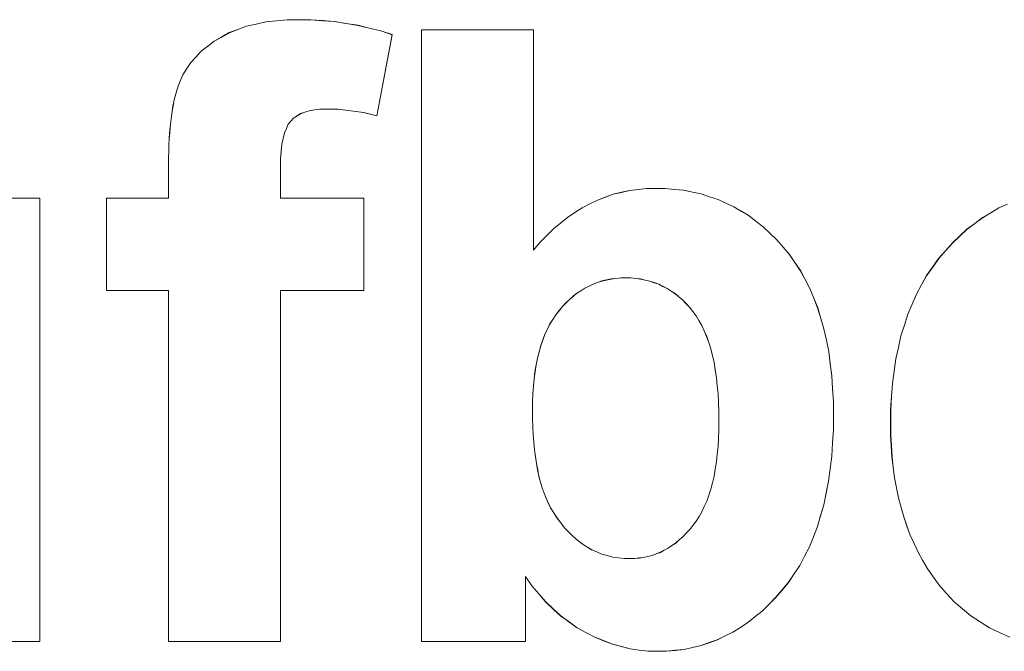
# Model space of a CAD drawing. Extents: x 229 to 926, y 37 to 878.
# Tile 100 of 194: x 327.02 to 331.05, y 819.52 to 822.1. Entities that reach past the tile are written whole.
import ezdxf

# ---------------------------------------------------------------- set-up
doc = ezdxf.new("R2010")
doc.units = 0
doc.layers.get('0').update_dxf_attribs({"lineweight": 13})
doc.layers.add('Beschriftung', color=7, linetype='Continuous', lineweight=25)
doc.layers.add('Beschriftung-A03ENJ5NI0', color=7, linetype='Continuous', lineweight=25)

# ---------------------------------------------------------------- blocks, each defined once
blk = doc.blocks.new('Referenz-A03ENJ5LI0', base_point=(255.7277, 65.704))
at = {"layer": 'Beschriftung', "color": 0, "lineweight": -2}
for p, q in [((327.9483, 822.0769), (327.9876, 822.0858)), ((327.9876, 822.0858), (328.0269, 822.0946)), ((328.0269, 822.0946), (328.0705, 822.099)), ((328.0705, 822.099), (328.1139, 822.1034)), ((328.1139, 822.1034), (328.1615, 822.1034)), ((328.1615, 822.1034), (328.2103, 822.1034)), ((328.2103, 822.1034), (328.2586, 822.0996)), ((328.2586, 822.0996), (328.307, 822.0958)), ((328.307, 822.0958), (328.3548, 822.0882)), ((328.3548, 822.0882), (328.4026, 822.0805)), ((328.4026, 822.0805), (328.4499, 822.0691)), ((327.8466, 822.0328), (327.8777, 822.0505)), ((327.8777, 822.0505), (327.913, 822.0637)), ((327.913, 822.0637), (327.9483, 822.0769)), ((328.4499, 822.0691), (328.4972, 822.0577)), ((328.544, 822.0424), (328.4813, 821.7102)), ((328.4972, 822.0577), (328.544, 822.0424)), ((328.6638, 819.5615), (328.6638, 822.0615)), ((328.6638, 822.0615), (329.1211, 822.0615)), ((329.1211, 822.0615), (329.1211, 821.1612)), ((327.7893, 821.9949), (327.8155, 822.0152)), ((327.8155, 822.0152), (327.8466, 822.0328)), ((327.7417, 821.9518), (327.763, 821.9746)), ((327.763, 821.9746), (327.7893, 821.9949)), ((327.7038, 821.9035), (327.7202, 821.9289)), ((327.7202, 821.9289), (327.7417, 821.9518)), ((327.6757, 821.8499), (327.6873, 821.878)), ((327.6873, 821.878), (327.7038, 821.9035)), ((327.6699, 821.8359), (327.6757, 821.8499)), ((327.6554, 821.7865), (327.6598, 821.8042)), ((327.6598, 821.8042), (327.6648, 821.82)), ((327.6648, 821.82), (327.6699, 821.8359)), ((327.6474, 821.7495), (327.6511, 821.7689)), ((327.6511, 821.7689), (327.6554, 821.7865)), ((327.641, 821.7087), (327.6439, 821.7299)), ((327.6439, 821.7299), (327.6474, 821.7495)), ((328.169, 821.7193), (328.1547, 821.7102)), ((328.1867, 821.7254), (328.169, 821.7193)), ((328.2045, 821.7315), (328.1867, 821.7254)), ((328.2258, 821.7345), (328.2045, 821.7315)), ((328.247, 821.7376), (328.2258, 821.7345)), ((328.2718, 821.7376), (328.247, 821.7376)), ((328.3222, 821.7376), (328.2718, 821.7376)), ((328.3746, 821.7307), (328.3222, 821.7376)), ((328.427, 821.7239), (328.3746, 821.7307)), ((328.4813, 821.7102), (328.427, 821.7239)), ((327.6359, 821.6644), (327.638, 821.6875)), ((327.638, 821.6875), (327.641, 821.7087)), ((328.1189, 821.6767), (328.1109, 821.6589)), ((328.1297, 821.6888), (328.1189, 821.6767)), ((328.1405, 821.701), (328.1297, 821.6888)), ((328.1547, 821.7102), (328.1405, 821.701)), ((327.6322, 821.6164), (327.6336, 821.6413)), ((327.6336, 821.6413), (327.6359, 821.6644)), ((328.1028, 821.6411), (328.0974, 821.6178)), ((328.1109, 821.6589), (328.1028, 821.6411)), ((327.6308, 821.5916), (327.6322, 821.6164)), ((328.0974, 821.6178), (328.0921, 821.5943)), ((327.6293, 821.5382), (327.6301, 821.5648)), ((327.6301, 821.5648), (327.6308, 821.5916)), ((328.0894, 821.5654), (328.0866, 821.5363)), ((328.0921, 821.5943), (328.0894, 821.5654)), ((327.6293, 821.5097), (327.6293, 821.5382)), ((328.0866, 821.5363), (328.0866, 821.5018)), ((327.6293, 821.3736), (327.6293, 821.5097)), ((328.0866, 821.5018), (328.0866, 821.3736)), ((329.4477, 821.39), (329.4813, 821.3979)), ((329.4813, 821.3979), (329.515, 821.4058)), ((329.515, 821.4058), (329.5499, 821.4097)), ((329.5499, 821.4097), (329.5847, 821.4136)), ((329.5847, 821.4136), (329.6209, 821.4136)), ((329.6209, 821.4136), (329.6602, 821.4136)), ((329.6602, 821.4136), (329.6978, 821.4099)), ((329.6978, 821.4099), (329.7355, 821.4061)), ((329.7355, 821.4061), (329.7715, 821.3986)), ((329.7715, 821.3986), (329.8074, 821.3912)), ((326.6457, 821.3736), (327.103, 821.3736)), ((327.103, 821.3736), (327.103, 819.5615)), ((327.3753, 821.3736), (327.6293, 821.3736)), ((327.3753, 820.9963), (327.3753, 821.3736)), ((328.0866, 821.3736), (328.4279, 821.3736)), ((328.4279, 821.3736), (328.4279, 820.9963)), ((329.3515, 821.3505), (329.3827, 821.3663)), ((329.3827, 821.3663), (329.4152, 821.3781)), ((329.4152, 821.3781), (329.4477, 821.39)), ((329.8074, 821.3912), (329.8416, 821.3799)), ((329.8416, 821.3799), (329.8759, 821.3687)), ((329.8759, 821.3687), (329.9085, 821.3537)), ((329.9085, 821.3537), (329.9411, 821.3388)), ((329.2602, 821.2953), (329.2902, 821.315)), ((329.2902, 821.315), (329.3202, 821.3347)), ((329.3202, 821.3347), (329.3515, 821.3505)), ((329.9411, 821.3388), (329.9719, 821.32)), ((329.9719, 821.32), (330.0028, 821.3013)), ((330.9573, 821.2941), (330.991, 821.3141)), ((330.991, 821.3141), (331.0246, 821.334)), ((331.0246, 821.334), (331.06, 821.3499)), ((329.2314, 821.2716), (329.2602, 821.2953)), ((330.0028, 821.3013), (330.0319, 821.279)), ((330.0319, 821.279), (330.0611, 821.2564)), ((330.9256, 821.2702), (330.9573, 821.2941)), ((329.175, 821.2204), (329.2026, 821.248)), ((329.2026, 821.248), (329.2314, 821.2716)), ((330.0611, 821.2564), (330.0885, 821.2302)), ((330.864, 821.2185), (330.8939, 821.2464)), ((330.8939, 821.2464), (330.9256, 821.2702)), ((329.1211, 821.1612), (329.1475, 821.1928)), ((329.1475, 821.1928), (329.175, 821.2204)), ((330.0885, 821.2302), (330.116, 821.2041)), ((330.116, 821.2041), (330.1417, 821.1741)), ((330.8341, 821.1906), (330.864, 821.2185)), ((330.1417, 821.1741), (330.1675, 821.1442)), ((330.778, 821.127), (330.8061, 821.1588)), ((330.8061, 821.1588), (330.8341, 821.1906)), ((330.1675, 821.1442), (330.19, 821.111)), ((330.7536, 821.0921), (330.778, 821.127)), ((330.19, 821.111), (330.2125, 821.0778)), ((330.2125, 821.0778), (330.2319, 821.0413)), ((330.729, 821.0572), (330.7536, 821.0921)), ((329.4013, 821.0352), (329.3834, 821.0289)), ((329.4201, 821.0394), (329.4013, 821.0352)), ((329.4389, 821.0435), (329.4201, 821.0394)), ((329.4584, 821.0457), (329.4389, 821.0435)), ((329.478, 821.0478), (329.4584, 821.0457)), ((329.4986, 821.0478), (329.478, 821.0478)), ((329.5194, 821.0478), (329.4986, 821.0478)), ((329.5393, 821.0456), (329.5194, 821.0478)), ((329.5593, 821.0435), (329.5393, 821.0456)), ((329.5783, 821.0392), (329.5593, 821.0435)), ((329.5973, 821.0349), (329.5783, 821.0392)), ((329.6154, 821.0285), (329.5973, 821.0349)), ((330.2319, 821.0413), (330.2512, 821.0048)), ((330.7081, 821.0191), (330.729, 821.0572)), ((327.6293, 820.9963), (327.3753, 820.9963)), ((327.6293, 819.5615), (327.6293, 820.9963)), ((328.4279, 820.9963), (328.0866, 820.9963)), ((328.0866, 820.9963), (328.0866, 819.5615)), ((329.3153, 820.9955), (329.2992, 820.985)), ((329.3315, 821.006), (329.3153, 820.9955)), ((329.3485, 821.0144), (329.3315, 821.006)), ((329.3656, 821.0227), (329.3485, 821.0144)), ((329.3834, 821.0289), (329.3656, 821.0227)), ((329.6334, 821.0221), (329.6154, 821.0285)), ((329.6505, 821.0135), (329.6334, 821.0221)), ((329.6677, 821.0049), (329.6505, 821.0135)), ((329.6839, 820.9942), (329.6677, 821.0049)), ((329.7001, 820.9834), (329.6839, 820.9942)), ((330.2512, 821.0048), (330.2674, 820.9651)), ((330.687, 820.9812), (330.7081, 821.0191)), ((329.2685, 820.96), (329.2541, 820.9453)), ((329.2839, 820.9725), (329.2685, 820.96)), ((329.2992, 820.985), (329.2839, 820.9725)), ((329.7154, 820.9705), (329.7001, 820.9834)), ((329.7306, 820.9578), (329.7154, 820.9705)), ((329.745, 820.9428), (329.7306, 820.9578)), ((330.2674, 820.9651), (330.2834, 820.9254)), ((330.6695, 820.9401), (330.687, 820.9812)), ((329.226, 820.914), (329.2125, 820.8973)), ((329.2396, 820.9307), (329.226, 820.914)), ((329.2541, 820.9453), (329.2396, 820.9307)), ((329.7592, 820.9278), (329.745, 820.9428)), ((329.7725, 820.9105), (329.7592, 820.9278)), ((329.786, 820.8934), (329.7725, 820.9105)), ((330.2834, 820.9254), (330.2963, 820.8825)), ((330.6521, 820.8993), (330.6695, 820.9401)), ((329.2006, 820.8784), (329.1887, 820.8595)), ((329.2125, 820.8973), (329.2006, 820.8784)), ((329.7977, 820.8736), (329.786, 820.8934)), ((329.8094, 820.8537), (329.7977, 820.8736)), ((330.2963, 820.8825), (330.3092, 820.8394)), ((330.638, 820.8552), (330.6521, 820.8993)), ((329.1785, 820.8384), (329.1684, 820.8173)), ((329.1887, 820.8595), (329.1785, 820.8384)), ((329.8195, 820.8311), (329.8094, 820.8537)), ((329.8295, 820.8086), (329.8195, 820.8311)), ((330.3092, 820.8394), (330.3189, 820.7932)), ((330.624, 820.8111), (330.638, 820.8552)), ((329.1599, 820.7941), (329.1514, 820.7708)), ((329.1684, 820.8173), (329.1599, 820.7941)), ((329.8379, 820.7833), (329.8295, 820.8086)), ((330.3189, 820.7932), (330.3285, 820.7469)), ((330.6135, 820.7639), (330.624, 820.8111)), ((329.1514, 820.7708), (329.1446, 820.7454)), ((329.8462, 820.7581), (329.8379, 820.7833)), ((329.8529, 820.7301), (329.8462, 820.7581)), ((330.6029, 820.7169), (330.6135, 820.7639)), ((329.1378, 820.72), (329.1327, 820.6925)), ((329.1446, 820.7454), (329.1378, 820.72)), ((329.8596, 820.7022), (329.8529, 820.7301)), ((330.3285, 820.7469), (330.3349, 820.6974)), ((330.5959, 820.6667), (330.6029, 820.7169)), ((329.1327, 820.6925), (329.1276, 820.6648)), ((329.8646, 820.6715), (329.8596, 820.7022)), ((329.8695, 820.6408), (329.8646, 820.6715)), ((330.3349, 820.6974), (330.3413, 820.6479)), ((329.1242, 820.6351), (329.1208, 820.6053)), ((329.1276, 820.6648), (329.1242, 820.6351)), ((329.8729, 820.6074), (329.8695, 820.6408)), ((330.3413, 820.6479), (330.3446, 820.5951)), ((330.5889, 820.6165), (330.5959, 820.6667)), ((329.1208, 820.6053), (329.1191, 820.5734)), ((329.8763, 820.5741), (329.8729, 820.6074)), ((330.3446, 820.5951), (330.3479, 820.5424)), ((330.5854, 820.5633), (330.5889, 820.6165)), ((329.1191, 820.5734), (329.1175, 820.5416)), ((329.878, 820.538), (329.8763, 820.5741)), ((330.5819, 820.5101), (330.5854, 820.5633)), ((329.1175, 820.5416), (329.1175, 820.5075)), ((329.1175, 820.5075), (329.1175, 820.4723)), ((329.8796, 820.502), (329.878, 820.538)), ((330.3479, 820.5424), (330.3479, 820.4863)), ((330.5819, 820.4539), (330.5819, 820.5101)), ((329.1175, 820.4723), (329.1188, 820.4394)), ((329.8796, 820.4632), (329.8796, 820.502)), ((330.3479, 820.4863), (330.3479, 820.4283)), ((329.1188, 820.4394), (329.1201, 820.4066)), ((329.8796, 820.4267), (329.8796, 820.4632)), ((330.3479, 820.4283), (330.3446, 820.3737)), ((330.5819, 820.4068), (330.5819, 820.4539)), ((329.1201, 820.4066), (329.1227, 820.376)), ((329.8763, 820.3587), (329.878, 820.3927)), ((329.878, 820.3927), (329.8796, 820.4267)), ((330.5846, 820.3617), (330.5819, 820.4068)), ((329.1227, 820.376), (329.1253, 820.3454)), ((329.873, 820.3272), (329.8763, 820.3587)), ((330.3446, 820.3737), (330.3413, 820.3191)), ((330.5873, 820.3167), (330.5846, 820.3617)), ((329.1253, 820.3454), (329.1292, 820.3171)), ((329.1292, 820.3171), (329.1333, 820.2889)), ((329.8697, 820.2956), (329.873, 820.3272)), ((330.3413, 820.3191), (330.3347, 820.2678)), ((330.5926, 820.2736), (330.5873, 820.3167)), ((329.1333, 820.2889), (329.1385, 820.2628)), ((329.8597, 820.2374), (329.8646, 820.2665)), ((329.8646, 820.2665), (329.8697, 820.2956)), ((330.3347, 820.2678), (330.3281, 820.2165)), ((330.5979, 820.2306), (330.5926, 820.2736)), ((329.1385, 820.2628), (329.1438, 820.2368)), ((329.1438, 820.2368), (329.1504, 820.2131)), ((329.853, 820.2107), (329.8597, 820.2374)), ((330.6059, 820.1896), (330.5979, 820.2306)), ((329.1504, 820.2131), (329.1569, 820.1895)), ((329.1569, 820.1895), (329.1649, 820.1681)), ((329.8465, 820.184), (329.853, 820.2107)), ((330.3281, 820.2165), (330.3183, 820.1685)), ((330.6139, 820.1485), (330.6059, 820.1896)), ((329.1649, 820.1681), (329.1728, 820.1467)), ((329.1728, 820.1467), (329.182, 820.1275)), ((329.8299, 820.1355), (329.8381, 820.1598)), ((329.8381, 820.1598), (329.8465, 820.184)), ((330.3183, 820.1685), (330.3084, 820.1206)), ((330.6246, 820.1096), (330.6139, 820.1485)), ((329.182, 820.1275), (329.1912, 820.1084)), ((329.1912, 820.1084), (329.2017, 820.0915)), ((329.81, 820.0919), (329.8199, 820.1136)), ((329.8199, 820.1136), (329.8299, 820.1355)), ((330.3084, 820.1206), (330.2952, 820.0759)), ((330.6353, 820.0706), (330.6246, 820.1096)), ((329.2017, 820.0915), (329.2166, 820.0677)), ((329.2166, 820.0677), (329.2326, 820.0468)), ((329.7867, 820.0531), (329.7983, 820.0724)), ((329.7983, 820.0724), (329.81, 820.0919)), ((330.2952, 820.0759), (330.2822, 820.0313)), ((330.6486, 820.0336), (330.6353, 820.0706)), ((329.2326, 820.0468), (329.2486, 820.026)), ((329.2486, 820.026), (329.2658, 820.008)), ((329.7602, 820.0193), (329.7735, 820.0362)), ((329.7735, 820.0362), (329.7867, 820.0531)), ((330.2822, 820.0313), (330.2658, 819.9899)), ((330.6619, 819.9967), (330.6486, 820.0336)), ((329.2658, 820.008), (329.2831, 819.9902)), ((329.2831, 819.9902), (329.3015, 819.9752)), ((329.7175, 819.9768), (329.7321, 819.9896)), ((329.7321, 819.9896), (329.7462, 820.0044)), ((329.7462, 820.0044), (329.7602, 820.0193)), ((330.2658, 819.9899), (330.2494, 819.9486)), ((330.6779, 819.9617), (330.6619, 819.9967)), ((329.3015, 819.9752), (329.32, 819.9604)), ((329.32, 819.9604), (329.3396, 819.9483)), ((329.3396, 819.9483), (329.3593, 819.9364)), ((329.6721, 819.943), (329.6875, 819.9536)), ((329.6875, 819.9536), (329.7028, 819.9641)), ((329.7028, 819.9641), (329.7175, 819.9768)), ((330.2494, 819.9486), (330.2296, 819.9107)), ((330.6939, 819.9268), (330.6779, 819.9617)), ((329.3593, 819.9364), (329.3801, 819.9275)), ((329.3801, 819.9275), (329.401, 819.9186)), ((329.401, 819.9186), (329.4232, 819.9126)), ((329.4232, 819.9126), (329.4452, 819.9066)), ((329.4452, 819.9066), (329.4685, 819.9036)), ((329.4685, 819.9036), (329.4918, 819.9007)), ((329.5534, 819.9028), (329.5716, 819.9049)), ((329.5716, 819.9049), (329.5889, 819.9091)), ((329.5889, 819.9091), (329.6065, 819.9134)), ((329.6065, 819.9134), (329.6232, 819.9198)), ((329.6232, 819.9198), (329.64, 819.926)), ((329.64, 819.926), (329.656, 819.9345)), ((329.656, 819.9345), (329.6721, 819.943)), ((330.2296, 819.9107), (330.2099, 819.8727)), ((330.7126, 819.8938), (330.6939, 819.9268)), ((329.4918, 819.9007), (329.5163, 819.9007)), ((329.5163, 819.9007), (329.5352, 819.9007)), ((329.5352, 819.9007), (329.5534, 819.9028)), ((330.2099, 819.8727), (330.1869, 819.838)), ((330.7313, 819.8609), (330.7126, 819.8938)), ((329.1143, 819.7896), (329.0884, 819.8275)), ((329.0884, 819.8275), (329.0884, 819.5615)), ((330.1869, 819.838), (330.1639, 819.8034)), ((330.7526, 819.83), (330.7313, 819.8609)), ((330.7796, 819.7914), (330.7526, 819.83)), ((329.1428, 819.7563), (329.1143, 819.7896)), ((330.1639, 819.8034), (330.1377, 819.7721)), ((330.8103, 819.7577), (330.7796, 819.7914)), ((329.1713, 819.723), (329.1428, 819.7563)), ((330.1377, 819.7721), (330.1114, 819.7407)), ((330.841, 819.7239), (330.8103, 819.7577)), ((329.2022, 819.6944), (329.1713, 819.723)), ((330.0837, 819.7133), (330.0561, 819.6859)), ((330.1114, 819.7407), (330.0837, 819.7133)), ((330.8753, 819.695), (330.841, 819.7239)), ((329.2332, 819.6658), (329.2022, 819.6944)), ((329.2666, 819.6418), (329.2332, 819.6658)), ((330.0269, 819.6624), (329.9979, 819.6389)), ((330.0561, 819.6859), (330.0269, 819.6624)), ((330.9096, 819.6661), (330.8753, 819.695)), ((330.9476, 819.642), (330.9096, 819.6661)), ((329.2999, 819.6179), (329.2666, 819.6418)), ((329.9979, 819.6389), (329.9673, 819.6193)), ((330.9856, 819.6179), (330.9476, 819.642)), ((329.336, 819.5986), (329.2999, 819.6179)), ((329.3718, 819.5793), (329.336, 819.5986)), ((329.905, 819.5841), (329.8731, 819.5684)), ((329.9369, 819.5998), (329.905, 819.5841)), ((329.9673, 819.6193), (329.9369, 819.5998)), ((331.0273, 819.5986), (330.9856, 819.6179)), ((331.0689, 819.5793), (331.0273, 819.5986)), ((327.103, 819.5615), (326.6784, 819.5615)), ((328.0866, 819.5615), (327.6293, 819.5615)), ((329.0884, 819.5615), (328.6638, 819.5615)), ((329.408, 819.5648), (329.3718, 819.5793)), ((329.4441, 819.5504), (329.408, 819.5648)), ((329.4806, 819.5407), (329.4441, 819.5504)), ((329.8065, 819.5449), (329.7718, 819.5371)), ((329.8398, 819.5567), (329.8065, 819.5449)), ((329.8731, 819.5684), (329.8398, 819.5567)), ((329.5169, 819.5311), (329.4806, 819.5407)), ((329.5536, 819.5263), (329.5169, 819.5311)), ((329.5903, 819.5215), (329.5536, 819.5263)), ((329.6273, 819.5215), (329.5903, 819.5215)), ((329.6648, 819.5215), (329.6273, 819.5215)), ((329.7009, 819.5254), (329.6648, 819.5215)), ((329.737, 819.5293), (329.7009, 819.5254)), ((329.7718, 819.5371), (329.737, 819.5293))]:
    blk.add_line(p, q, dxfattribs=at)
blk = doc.blocks.new('Referenz-A03ENJ62I0', base_point=(255.7277, 65.7055))
at = {"layer": 'Beschriftung-A03ENJ5NI0', "color": 0, "lineweight": -2}
for p, q in [((327.9484, 822.0767), (327.9877, 822.0856)), ((327.9877, 822.0856), (328.0271, 822.0944)), ((328.0271, 822.0944), (328.0706, 822.0988)), ((328.0706, 822.0988), (328.114, 822.1032)), ((328.114, 822.1032), (328.1616, 822.1032)), ((328.1616, 822.1032), (328.2105, 822.1032)), ((328.2105, 822.1032), (328.2588, 822.0994)), ((328.2588, 822.0994), (328.3071, 822.0956)), ((328.3071, 822.0956), (328.3549, 822.088)), ((328.3549, 822.088), (328.4027, 822.0803)), ((328.4027, 822.0803), (328.45, 822.0689)), ((327.8468, 822.0326), (327.8778, 822.0503)), ((327.8778, 822.0503), (327.9131, 822.0635)), ((327.9131, 822.0635), (327.9484, 822.0767)), ((328.45, 822.0689), (328.4973, 822.0575)), ((328.5441, 822.0422), (328.4815, 821.71)), ((328.4973, 822.0575), (328.5441, 822.0422)), ((328.6639, 819.5613), (328.6639, 822.0613)), ((328.6639, 822.0613), (329.1212, 822.0613)), ((329.1212, 822.0613), (329.1212, 821.161)), ((327.7894, 821.9947), (327.8156, 822.015)), ((327.8156, 822.015), (327.8468, 822.0326)), ((327.7418, 821.9516), (327.7631, 821.9744)), ((327.7631, 821.9744), (327.7894, 821.9947)), ((327.7039, 821.9033), (327.7204, 821.9287)), ((327.7204, 821.9287), (327.7418, 821.9516)), ((327.6759, 821.8497), (327.6874, 821.8778)), ((327.6874, 821.8778), (327.7039, 821.9033)), ((327.67, 821.8357), (327.6759, 821.8497)), ((327.6555, 821.7863), (327.6599, 821.804)), ((327.6599, 821.804), (327.6649, 821.8198)), ((327.6649, 821.8198), (327.67, 821.8357)), ((327.6475, 821.7493), (327.6512, 821.7687)), ((327.6512, 821.7687), (327.6555, 821.7863)), ((327.6411, 821.7085), (327.644, 821.7297)), ((327.644, 821.7297), (327.6475, 821.7493)), ((328.1691, 821.7191), (328.1549, 821.71)), ((328.1869, 821.7252), (328.1691, 821.7191)), ((328.2046, 821.7313), (328.1869, 821.7252)), ((328.2259, 821.7343), (328.2046, 821.7313)), ((328.2472, 821.7374), (328.2259, 821.7343)), ((328.2719, 821.7374), (328.2472, 821.7374)), ((328.3223, 821.7374), (328.2719, 821.7374)), ((328.3747, 821.7305), (328.3223, 821.7374)), ((328.4271, 821.7237), (328.3747, 821.7305)), ((328.4815, 821.71), (328.4271, 821.7237)), ((327.636, 821.6642), (327.6381, 821.6873)), ((327.6381, 821.6873), (327.6411, 821.7085)), ((328.119, 821.6765), (328.111, 821.6587)), ((328.1298, 821.6886), (328.119, 821.6765)), ((328.1406, 821.7008), (328.1298, 821.6886)), ((328.1549, 821.71), (328.1406, 821.7008)), ((327.6324, 821.6162), (327.6338, 821.6411)), ((327.6338, 821.6411), (327.636, 821.6642)), ((328.1029, 821.6409), (328.0976, 821.6176)), ((328.111, 821.6587), (328.1029, 821.6409)), ((327.6309, 821.5914), (327.6324, 821.6162)), ((328.0976, 821.6176), (328.0922, 821.5941)), ((327.6294, 821.538), (327.6302, 821.5646)), ((327.6302, 821.5646), (327.6309, 821.5914)), ((328.0895, 821.5652), (328.0868, 821.5361)), ((328.0922, 821.5941), (328.0895, 821.5652)), ((327.6294, 821.5095), (327.6294, 821.538)), ((328.0868, 821.5361), (328.0868, 821.5016)), ((327.6294, 821.3734), (327.6294, 821.5095)), ((328.0868, 821.5016), (328.0868, 821.3734)), ((329.4478, 821.3898), (329.4815, 821.3976)), ((329.4815, 821.3976), (329.5151, 821.4056)), ((329.5151, 821.4056), (329.55, 821.4095)), ((329.55, 821.4095), (329.5848, 821.4134)), ((329.5848, 821.4134), (329.621, 821.4134)), ((329.621, 821.4134), (329.6603, 821.4134)), ((329.6603, 821.4134), (329.698, 821.4097)), ((329.698, 821.4097), (329.7356, 821.4059)), ((329.7356, 821.4059), (329.7716, 821.3984)), ((329.7716, 821.3984), (329.8075, 821.391)), ((326.6458, 821.3734), (327.1032, 821.3734)), ((327.1032, 821.3734), (327.1032, 819.5613)), ((327.3754, 821.3734), (327.6294, 821.3734)), ((327.3754, 820.9961), (327.3754, 821.3734)), ((328.0868, 821.3734), (328.428, 821.3734)), ((328.428, 821.3734), (328.428, 820.9961)), ((329.3516, 821.3503), (329.3828, 821.3661)), ((329.3828, 821.3661), (329.4153, 821.3779)), ((329.4153, 821.3779), (329.4478, 821.3898)), ((329.8075, 821.391), (329.8418, 821.3797)), ((329.8418, 821.3797), (329.8761, 821.3685)), ((329.8761, 821.3685), (329.9086, 821.3535)), ((329.9086, 821.3535), (329.9412, 821.3386)), ((329.2603, 821.295), (329.2903, 821.3148)), ((329.2903, 821.3148), (329.3203, 821.3345)), ((329.3203, 821.3345), (329.3516, 821.3503)), ((329.9412, 821.3386), (329.972, 821.3198)), ((329.972, 821.3198), (330.0029, 821.3011)), ((330.9574, 821.2939), (330.9911, 821.3139)), ((330.9911, 821.3139), (331.0247, 821.3338)), ((331.0247, 821.3338), (331.0601, 821.3497)), ((329.2315, 821.2714), (329.2603, 821.295)), ((330.0029, 821.3011), (330.032, 821.2787)), ((330.032, 821.2787), (330.0612, 821.2562)), ((330.9257, 821.27), (330.9574, 821.2939)), ((329.1751, 821.2202), (329.2027, 821.2478)), ((329.2027, 821.2478), (329.2315, 821.2714)), ((330.0612, 821.2562), (330.0886, 821.23)), ((330.8642, 821.2183), (330.894, 821.2462)), ((330.894, 821.2462), (330.9257, 821.27)), ((329.1212, 821.161), (329.1476, 821.1926)), ((329.1476, 821.1926), (329.1751, 821.2202)), ((330.0886, 821.23), (330.1161, 821.2039)), ((330.1161, 821.2039), (330.1419, 821.1739)), ((330.8342, 821.1904), (330.8642, 821.2183)), ((330.1419, 821.1739), (330.1676, 821.144)), ((330.7782, 821.1268), (330.8062, 821.1586)), ((330.8062, 821.1586), (330.8342, 821.1904)), ((330.1676, 821.144), (330.1901, 821.1108)), ((330.7537, 821.0919), (330.7782, 821.1268)), ((330.1901, 821.1108), (330.2127, 821.0776)), ((330.2127, 821.0776), (330.232, 821.0411)), ((330.7291, 821.0569), (330.7537, 821.0919)), ((329.4015, 821.035), (329.3836, 821.0287)), ((329.4202, 821.0392), (329.4015, 821.035)), ((329.439, 821.0433), (329.4202, 821.0392)), ((329.4585, 821.0455), (329.439, 821.0433)), ((329.4782, 821.0475), (329.4585, 821.0455)), ((329.4987, 821.0475), (329.4782, 821.0475)), ((329.5196, 821.0475), (329.4987, 821.0475)), ((329.5395, 821.0454), (329.5196, 821.0475)), ((329.5594, 821.0433), (329.5395, 821.0454)), ((329.5785, 821.039), (329.5594, 821.0433)), ((329.5974, 821.0347), (329.5785, 821.039)), ((329.6155, 821.0283), (329.5974, 821.0347)), ((330.232, 821.0411), (330.2513, 821.0046)), ((330.7082, 821.0189), (330.7291, 821.0569)), ((327.6294, 820.9961), (327.3754, 820.9961)), ((327.6294, 819.5613), (327.6294, 820.9961)), ((328.428, 820.9961), (328.0868, 820.9961)), ((328.0868, 820.9961), (328.0868, 819.5613)), ((329.3155, 820.9953), (329.2993, 820.9848)), ((329.3316, 821.0058), (329.3155, 820.9953)), ((329.3487, 821.0142), (329.3316, 821.0058)), ((329.3657, 821.0225), (329.3487, 821.0142)), ((329.3836, 821.0287), (329.3657, 821.0225)), ((329.6336, 821.0219), (329.6155, 821.0283)), ((329.6507, 821.0132), (329.6336, 821.0219)), ((329.6678, 821.0047), (329.6507, 821.0132)), ((329.684, 820.994), (329.6678, 821.0047)), ((329.7002, 820.9832), (329.684, 820.994)), ((330.2513, 821.0046), (330.2675, 820.9649)), ((330.6872, 820.981), (330.7082, 821.0189)), ((329.2686, 820.9598), (329.2542, 820.9451)), ((329.284, 820.9723), (329.2686, 820.9598)), ((329.2993, 820.9848), (329.284, 820.9723)), ((329.7155, 820.9703), (329.7002, 820.9832)), ((329.7307, 820.9576), (329.7155, 820.9703)), ((329.7451, 820.9426), (329.7307, 820.9576)), ((330.2675, 820.9649), (330.2835, 820.9252)), ((330.6696, 820.9399), (330.6872, 820.981)), ((329.2262, 820.9138), (329.2126, 820.8971)), ((329.2398, 820.9305), (329.2262, 820.9138)), ((329.2542, 820.9451), (329.2398, 820.9305)), ((329.7594, 820.9276), (329.7451, 820.9426)), ((329.7727, 820.9103), (329.7594, 820.9276)), ((329.7861, 820.8932), (329.7727, 820.9103)), ((330.2835, 820.9252), (330.2964, 820.8823)), ((330.6522, 820.899), (330.6696, 820.9399)), ((329.2008, 820.8782), (329.1889, 820.8593)), ((329.2126, 820.8971), (329.2008, 820.8782)), ((329.7978, 820.8734), (329.7861, 820.8932)), ((329.8095, 820.8535), (329.7978, 820.8734)), ((330.2964, 820.8823), (330.3093, 820.8392)), ((330.6381, 820.855), (330.6522, 820.899)), ((329.1787, 820.8382), (329.1685, 820.8171)), ((329.1889, 820.8593), (329.1787, 820.8382)), ((329.8196, 820.8309), (329.8095, 820.8535)), ((329.8296, 820.8084), (329.8196, 820.8309)), ((330.3093, 820.8392), (330.319, 820.793)), ((330.6241, 820.8109), (330.6381, 820.855)), ((329.16, 820.7939), (329.1515, 820.7706)), ((329.1685, 820.8171), (329.16, 820.7939)), ((329.838, 820.7831), (329.8296, 820.8084)), ((330.319, 820.793), (330.3286, 820.7467)), ((330.6136, 820.7637), (330.6241, 820.8109)), ((329.1515, 820.7706), (329.1447, 820.7452)), ((329.8463, 820.7579), (329.838, 820.7831)), ((329.853, 820.7299), (329.8463, 820.7579)), ((330.603, 820.7167), (330.6136, 820.7637)), ((329.1379, 820.7198), (329.1328, 820.6923)), ((329.1447, 820.7452), (329.1379, 820.7198)), ((329.8597, 820.702), (329.853, 820.7299)), ((330.3286, 820.7467), (330.335, 820.6972)), ((330.596, 820.6665), (330.603, 820.7167)), ((329.1328, 820.6923), (329.1278, 820.6646)), ((329.8647, 820.6713), (329.8597, 820.702)), ((329.8697, 820.6406), (329.8647, 820.6713)), ((330.335, 820.6972), (330.3415, 820.6476)), ((329.1243, 820.6349), (329.1209, 820.6051)), ((329.1278, 820.6646), (329.1243, 820.6349)), ((329.8731, 820.6072), (329.8697, 820.6406)), ((330.3415, 820.6476), (330.3447, 820.5949)), ((330.5891, 820.6163), (330.596, 820.6665)), ((329.1209, 820.6051), (329.1192, 820.5732)), ((329.8764, 820.5739), (329.8731, 820.6072)), ((330.3447, 820.5949), (330.348, 820.5422)), ((330.5855, 820.5631), (330.5891, 820.6163)), ((329.1192, 820.5732), (329.1176, 820.5414)), ((329.8781, 820.5378), (329.8764, 820.5739)), ((330.5821, 820.5099), (330.5855, 820.5631)), ((329.1176, 820.5414), (329.1176, 820.5073)), ((329.8797, 820.5018), (329.8781, 820.5378)), ((330.348, 820.5422), (330.348, 820.4861)), ((330.5821, 820.4537), (330.5821, 820.5099)), ((329.1176, 820.5073), (329.1176, 820.4721)), ((329.1176, 820.4721), (329.1189, 820.4392)), ((329.8797, 820.463), (329.8797, 820.5018)), ((330.348, 820.4861), (330.348, 820.4281)), ((329.1189, 820.4392), (329.1202, 820.4064)), ((329.8797, 820.4265), (329.8797, 820.463)), ((330.348, 820.4281), (330.3447, 820.3735)), ((330.5821, 820.4066), (330.5821, 820.4537)), ((329.1202, 820.4064), (329.1228, 820.3758)), ((329.8764, 820.3585), (329.8781, 820.3925)), ((329.8781, 820.3925), (329.8797, 820.4265)), ((330.5847, 820.3615), (330.5821, 820.4066)), ((329.1228, 820.3758), (329.1255, 820.3452)), ((329.8731, 820.327), (329.8764, 820.3585)), ((330.3447, 820.3735), (330.3414, 820.3189)), ((330.5874, 820.3165), (330.5847, 820.3615)), ((329.1255, 820.3452), (329.1294, 820.3169)), ((329.1294, 820.3169), (329.1334, 820.2887)), ((329.8698, 820.2954), (329.8731, 820.327)), ((330.3414, 820.3189), (330.3348, 820.2676)), ((330.5927, 820.2734), (330.5874, 820.3165)), ((329.1334, 820.2887), (329.1386, 820.2626)), ((329.8598, 820.2372), (329.8648, 820.2663)), ((329.8648, 820.2663), (329.8698, 820.2954)), ((330.3348, 820.2676), (330.3282, 820.2163)), ((330.598, 820.2304), (330.5927, 820.2734)), ((329.1386, 820.2626), (329.1439, 820.2366)), ((329.1439, 820.2366), (329.1505, 820.2129)), ((329.8532, 820.2105), (329.8598, 820.2372)), ((330.606, 820.1894), (330.598, 820.2304)), ((329.1505, 820.2129), (329.1571, 820.1893)), ((329.1571, 820.1893), (329.165, 820.1679)), ((329.8466, 820.1838), (329.8532, 820.2105)), ((330.3282, 820.2163), (330.3184, 820.1683)), ((330.614, 820.1483), (330.606, 820.1894)), ((329.165, 820.1679), (329.1729, 820.1465)), ((329.1729, 820.1465), (329.1822, 820.1273)), ((329.83, 820.1353), (329.8382, 820.1595)), ((329.8382, 820.1595), (329.8466, 820.1838)), ((330.3184, 820.1683), (330.3085, 820.1204)), ((330.6247, 820.1094), (330.614, 820.1483)), ((329.1822, 820.1273), (329.1914, 820.1082)), ((329.1914, 820.1082), (329.2019, 820.0913)), ((329.8101, 820.0917), (329.82, 820.1134)), ((329.82, 820.1134), (329.83, 820.1353)), ((330.3085, 820.1204), (330.2954, 820.0757)), ((330.6354, 820.0704), (330.6247, 820.1094)), ((329.2019, 820.0913), (329.2167, 820.0675)), ((329.2167, 820.0675), (329.2327, 820.0466)), ((329.7868, 820.0529), (329.7984, 820.0722)), ((329.7984, 820.0722), (329.8101, 820.0917)), ((330.2954, 820.0757), (330.2823, 820.0311)), ((330.6487, 820.0334), (330.6354, 820.0704)), ((329.2327, 820.0466), (329.2487, 820.0258)), ((329.2487, 820.0258), (329.266, 820.0078)), ((329.7603, 820.019), (329.7736, 820.036)), ((329.7736, 820.036), (329.7868, 820.0529)), ((330.2823, 820.0311), (330.2659, 819.9897)), ((330.662, 819.9965), (330.6487, 820.0334)), ((329.266, 820.0078), (329.2832, 819.99)), ((329.2832, 819.99), (329.3016, 819.975)), ((329.7176, 819.9766), (329.7323, 819.9894)), ((329.7323, 819.9894), (329.7463, 820.0042)), ((329.7463, 820.0042), (329.7603, 820.019)), ((330.2659, 819.9897), (330.2495, 819.9484)), ((330.678, 819.9615), (330.662, 819.9965)), ((329.3016, 819.975), (329.3201, 819.9601)), ((329.3201, 819.9601), (329.3397, 819.9481)), ((329.3397, 819.9481), (329.3594, 819.9362)), ((329.6722, 819.9428), (329.6876, 819.9534)), ((329.6876, 819.9534), (329.703, 819.9639)), ((329.703, 819.9639), (329.7176, 819.9766)), ((330.2495, 819.9484), (330.2298, 819.9105)), ((330.6941, 819.9266), (330.678, 819.9615)), ((329.3594, 819.9362), (329.3803, 819.9273)), ((329.3803, 819.9273), (329.4011, 819.9184)), ((329.4011, 819.9184), (329.4233, 819.9124)), ((329.4233, 819.9124), (329.4453, 819.9064)), ((329.4453, 819.9064), (329.4687, 819.9034)), ((329.4687, 819.9034), (329.4919, 819.9005)), ((329.5535, 819.9026), (329.5717, 819.9047)), ((329.5717, 819.9047), (329.5891, 819.9089)), ((329.5891, 819.9089), (329.6066, 819.9132)), ((329.6066, 819.9132), (329.6233, 819.9196)), ((329.6233, 819.9196), (329.6401, 819.9258)), ((329.6401, 819.9258), (329.6561, 819.9343)), ((329.6561, 819.9343), (329.6722, 819.9428)), ((330.2298, 819.9105), (330.21, 819.8725)), ((330.7127, 819.8936), (330.6941, 819.9266)), ((329.4919, 819.9005), (329.5164, 819.9005)), ((329.5164, 819.9005), (329.5354, 819.9005)), ((329.5354, 819.9005), (329.5535, 819.9026)), ((330.21, 819.8725), (330.187, 819.8378)), ((330.7314, 819.8607), (330.7127, 819.8936)), ((329.1145, 819.7894), (329.0885, 819.8273)), ((329.0885, 819.8273), (329.0885, 819.5613)), ((330.187, 819.8378), (330.164, 819.8032)), ((330.7527, 819.8298), (330.7314, 819.8607)), ((330.7797, 819.7912), (330.7527, 819.8298)), ((329.143, 819.7561), (329.1145, 819.7894)), ((330.164, 819.8032), (330.1378, 819.7719)), ((330.8104, 819.7575), (330.7797, 819.7912)), ((329.1714, 819.7228), (329.143, 819.7561)), ((330.1378, 819.7719), (330.1115, 819.7405)), ((330.8411, 819.7237), (330.8104, 819.7575)), ((329.2023, 819.6942), (329.1714, 819.7228)), ((330.0838, 819.7131), (330.0562, 819.6857)), ((330.1115, 819.7405), (330.0838, 819.7131)), ((330.8754, 819.6948), (330.8411, 819.7237)), ((329.2333, 819.6656), (329.2023, 819.6942)), ((329.2667, 819.6416), (329.2333, 819.6656)), ((330.0271, 819.6622), (329.998, 819.6387)), ((330.0562, 819.6857), (330.0271, 819.6622)), ((330.9097, 819.6659), (330.8754, 819.6948)), ((330.9477, 819.6418), (330.9097, 819.6659)), ((329.3001, 819.6177), (329.2667, 819.6416)), ((329.998, 819.6387), (329.9674, 819.6191)), ((330.9857, 819.6177), (330.9477, 819.6418)), ((329.3361, 819.5984), (329.3001, 819.6177)), ((329.3719, 819.5791), (329.3361, 819.5984)), ((329.9051, 819.5839), (329.8733, 819.5682)), ((329.937, 819.5996), (329.9051, 819.5839)), ((329.9674, 819.6191), (329.937, 819.5996)), ((331.0274, 819.5984), (330.9857, 819.6177)), ((331.069, 819.5791), (331.0274, 819.5984)), ((327.1032, 819.5613), (326.6786, 819.5613)), ((328.0868, 819.5613), (327.6294, 819.5613)), ((329.0885, 819.5613), (328.6639, 819.5613)), ((329.4081, 819.5646), (329.3719, 819.5791)), ((329.4442, 819.5502), (329.4081, 819.5646)), ((329.4807, 819.5405), (329.4442, 819.5502)), ((329.8066, 819.5447), (329.7719, 819.5369)), ((329.8399, 819.5565), (329.8066, 819.5447)), ((329.8733, 819.5682), (329.8399, 819.5565)), ((329.5171, 819.5309), (329.4807, 819.5405)), ((329.5537, 819.5261), (329.5171, 819.5309)), ((329.5904, 819.5213), (329.5537, 819.5261)), ((329.6274, 819.5213), (329.5904, 819.5213)), ((329.6649, 819.5213), (329.6274, 819.5213)), ((329.701, 819.5252), (329.6649, 819.5213)), ((329.7371, 819.5291), (329.701, 819.5252)), ((329.7719, 819.5369), (329.7371, 819.5291))]:
    blk.add_line(p, q, dxfattribs=at)

msp = doc.modelspace()

# ---------------------------------------------------------------- block references
at = {"color": 251, "lineweight": 13, "ltscale": 0.13, "true_color": 0x606060}
for name, p in [('Referenz-A03ENJ5LI0', (255.7277, 65.704)), ('Referenz-A03ENJ62I0', (255.7277, 65.7055))]:
    msp.add_blockref(name, p, dxfattribs=at)

doc.saveas('drawing.dxf')
